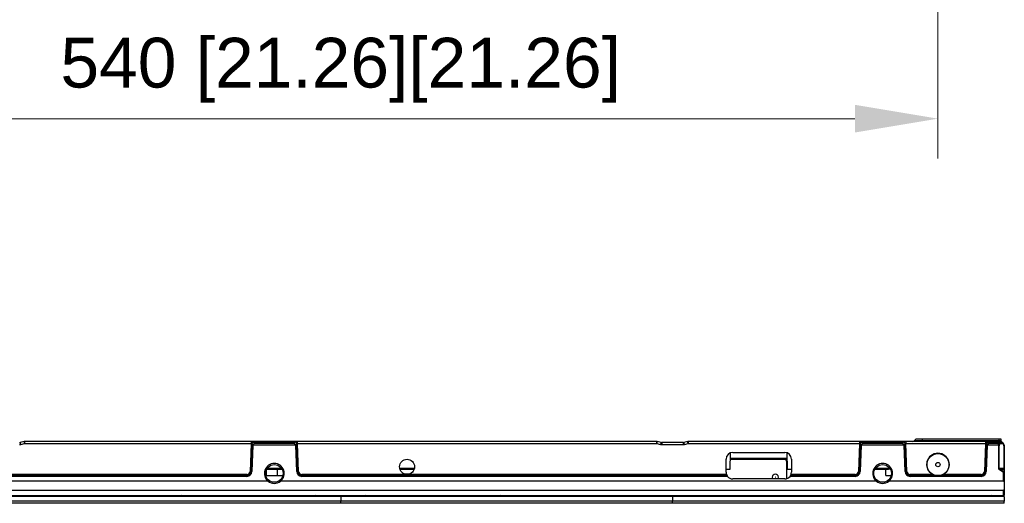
# Model space of a CAD drawing. Header units: millimetres. Extents: x -1086 to 4901, y 927 to 9917.
# Tile 77 of 85: x 2604 to 3050, y 8983 to 9201. Entities that reach past the tile are written whole.
import ezdxf

# ---------------------------------------------------------------- set-up
doc = ezdxf.new("R2010")
doc.units = ezdxf.units.MM
doc.header["$PDSIZE"] = -1
doc.layers.add('7标注层', color=6, linetype='Continuous', lineweight=15)
doc.styles.add('ARIAL', font='arial.ttf')
doc.dimstyles.new(')CCC-35A1', dxfattribs={"dimscale": 20, "dimtxt": 1.5, "dimasz": 2.5, "dimexe": 1.2, "dimexo": 0, "dimgap": 0.5, "dimtad": 1, "dimzin": 12, "dimdsep": 46, "dimtxsty": 'ARIAL', "dimcen": 0.5, "dimclrd": 6, "dimclre": 6, "dimclrt": 6, "dimadec": 3, "dimazin": 3, "dimtfac": 1, "dimtmove": 0, "dimatfit": 3, "dimfxl": 1, "dimlwd": 13, "dimlwe": 13, "dimarcsym": 0})

# ---------------------------------------------------------------- blocks, each defined once
blk = doc.blocks.new('*D80')
at = {"layer": '7标注层', "color": 6, "lineweight": 13}
for p, q in [((2479.55, 9282.4), (2479.55, 9138.41)), ((3019.55, 9282.4), (3019.55, 9138.41)), ((2517.05, 9156.41), (2982.05, 9156.41))]:
    blk.add_line(p, q, dxfattribs=at)
at = {"layer": '7标注层', "color": 6}
for points in [[(2517.05, 9162.66), (2517.05, 9150.16), (2479.55, 9156.41)], [(2982.05, 9150.16), (2982.05, 9162.66), (3019.55, 9156.41)]]:
    blk.add_solid(points, dxfattribs=at)
at = {"layer": 'Defpoints', "color": 0}
for p in [(2479.55, 9282.4), (3019.55, 9282.4), (3019.55, 9156.41)]:
    blk.add_point(p, dxfattribs=at)
at = {"layer": '7标注层', "color": 6, "insert": (2749.55, 9178.33), "char_height": 22.5, "attachment_point": 5, "style": 'ARIAL'}
blk.add_mtext('540 [21.26][21.26]', dxfattribs=at)

msp = doc.modelspace()

# ---------------------------------------------------------------- linework, layer by layer
at = {"color": 7, "linetype": 'Continuous', "lineweight": 25}
for p, q in [((2606.43, 9010.54), (2604.669, 9010.1)), ((2604.911, 9009.156), (2606.673, 9009.597)), ((2606.673, 9010.57), (2606.673, 9009.597)), ((2709.033, 9010.57), (2606.673, 9010.57)), ((2606.673, 9009.597), (2709.033, 9009.597)), ((2709.033, 9009.597), (2708.593, 8997.005)), ((2709.033, 9010.57), (2709.033, 9009.597)), ((2710.207, 9010.57), (2709.033, 9010.57)), ((2710.207, 9010.277), (2710.207, 9010.57)), ((2728.892, 9010.57), (2710.207, 9010.57)), ((2710.207, 9010.277), (2728.892, 9010.277)), ((2728.617, 9009.61), (2710.482, 9009.61)), ((2728.892, 9010.277), (2728.892, 9010.57)), ((2730.066, 9010.57), (2728.892, 9010.57)), ((2730.066, 9009.597), (2730.066, 9010.57)), ((2892.426, 9010.57), (2730.066, 9010.57)), ((2730.506, 8997.005), (2730.066, 9009.597)), ((2730.066, 9009.597), (2892.426, 9009.597)), ((2892.426, 9009.597), (2892.426, 9010.57)), ((2892.426, 9009.597), (2894.187, 9009.156)), ((2894.43, 9010.1), (2892.669, 9010.54)), ((2904.426, 9010.07), (2894.673, 9010.07)), ((2894.673, 9010.07), (2894.673, 9009.097)), ((2894.673, 9009.097), (2904.426, 9009.097)), ((2904.426, 9010.07), (2904.426, 9009.097)), ((2906.43, 9010.54), (2904.669, 9010.1)), ((2904.911, 9009.156), (2906.673, 9009.597)), ((2906.673, 9010.57), (2906.673, 9009.597)), ((2984.033, 9010.57), (2906.673, 9010.57)), ((2906.673, 9009.597), (2984.033, 9009.597)), ((2984.033, 9009.597), (2983.593, 8997.005)), ((2984.033, 9010.57), (2984.033, 9009.597)), ((2985.207, 9010.57), (2984.033, 9010.57)), ((2985.207, 9010.277), (2985.207, 9010.57)), ((3003.892, 9010.57), (2985.207, 9010.57)), ((2985.207, 9010.277), (3003.892, 9010.277)), ((3003.617, 9009.61), (2985.482, 9009.61)), ((3003.892, 9010.277), (3003.892, 9010.57)), ((3005.066, 9010.57), (3003.892, 9010.57)), ((3005.066, 9010.57), (3005.066, 9009.597)), ((3041.033, 9010.57), (3005.066, 9010.57)), ((3005.506, 8997.005), (3005.066, 9009.597)), ((3005.066, 9009.597), (3041.033, 9009.597)), ((3009.549, 9011.57), (3008.842, 9010.863)), ((3012.549, 9010.863), (3008.842, 9010.863)), ((3012.549, 9011.57), (3009.549, 9011.57)), ((3012.549, 9010.863), (3012.549, 9011.57)), ((3047.136, 9011.57), (3012.549, 9011.57)), ((3012.549, 9010.57), (3012.549, 9010.863)), ((3047.154, 9010.863), (3012.549, 9010.863)), ((3041.033, 9009.597), (3040.593, 8997.005)), ((3041.033, 9010.57), (3041.033, 9009.597)), ((3042.207, 9010.57), (3041.033, 9010.57)), ((3042.207, 9010.277), (3042.207, 9010.57)), ((3047.449, 9010.57), (3042.207, 9010.57)), ((3042.207, 9010.277), (3047.596, 9010.277)), ((3047.135, 9009.61), (3042.482, 9009.61)), ((3047.449, 9009.924), (3047.135, 9009.61)), ((3047.136, 9011.57), (3047.154, 9010.863)), ((3048.117, 9011.57), (3047.136, 9011.57)), ((3047.154, 9010.863), (3047.169, 9010.57)), ((3047.735, 9010.57), (3047.449, 9010.57)), ((3047.489, 9009.256), (3047.803, 9009.57)), ((3047.803, 9009.57), (3048.796, 9009.57)), ((3048.146, 9010.482), (3048.117, 9011.57)), ((3048.796, 9009.924), (3048.442, 9010.277)), ((3049.11, 9009.61), (3048.796, 9009.924)), ((3048.796, 9009.57), (3049.11, 9009.256)), ((2709.497, 9008.577), (2709.093, 8997.001)), ((2709.824, 9008.871), (2709.409, 8996.99)), ((2729.275, 9008.871), (2709.824, 9008.871)), ((2729.69, 8996.99), (2729.275, 9008.871)), ((2730.006, 8997.001), (2729.602, 9008.577)), ((2925.649, 8998.07), (2925.839, 9005.313)), ((2926.799, 9005.57), (2950.299, 9005.57)), ((2951.26, 9005.313), (2951.449, 8998.07)), ((2984.497, 9008.577), (2984.093, 8997.001)), ((2984.824, 9008.871), (2984.409, 8996.99)), ((3004.275, 9008.871), (2984.824, 9008.871)), ((3004.69, 8996.99), (3004.275, 9008.871)), ((3005.006, 8997.001), (3004.602, 9008.577)), ((3041.497, 9008.577), (3041.093, 8997.001)), ((3041.824, 9008.871), (3041.409, 8996.99)), ((3046.866, 9008.871), (3041.824, 9008.871)), ((3047.026, 9008.549), (3047.196, 9008.549)), ((3047.026, 8998.277), (3047.026, 9008.549)), ((3047.196, 8998.277), (3047.196, 9008.549)), ((3049.403, 9008.549), (3049.403, 8998.277)), ((3049.403, 9008.549), (3049.514, 9008.549)), ((3049.514, 9008.549), (3049.514, 8998.277)), ((2923.799, 8996.57), (2923.799, 9002.57)), ((2925.767, 9002.57), (2951.332, 9002.57)), ((2951.049, 9002.57), (2951.049, 9001.57)), ((2951.049, 9001.951), (2951.345, 9001.951)), ((2951.049, 9001.57), (2951.049, 8993.666)), ((2953.299, 9002.57), (2953.299, 8996.57)), ((2709.409, 8996.99), (2709.093, 8997.001)), ((2716.049, 8995.17), (2715.979, 8997.873)), ((2716.085, 8998.07), (2723.014, 8998.07)), ((2721.049, 8995.17), (2720.973, 8998.07)), ((2729.69, 8996.99), (2730.006, 8997.001)), ((2776.3, 8998.07), (2782.799, 8998.07)), ((2923.799, 8998.07), (2925.649, 8998.07)), ((2951.449, 8998.07), (2953.299, 8998.07)), ((2984.409, 8996.99), (2984.093, 8997.001)), ((2991.085, 8998.07), (2997.247, 8998.07)), ((2996.049, 8995.17), (2995.973, 8998.07)), ((2997.247, 8998.362), (2997.247, 8998.07)), ((3004.69, 8996.99), (3005.006, 8997.001)), ((3041.409, 8996.99), (3041.093, 8997.001)), ((3047.026, 8998.277), (3047.196, 8998.277)), ((3049.403, 8998.277), (3047.196, 8998.277)), ((3047.363, 8997.72), (3047.507, 8997.924)), ((3049.156, 8996.453), (3047.363, 8997.72)), ((3049.299, 8996.656), (3047.507, 8997.924)), ((3047.507, 8997.924), (3049.299, 8997.924)), ((3049.156, 8996.453), (3049.299, 8996.656)), ((3049.233, 8992.57), (3049.233, 8996.303)), ((3049.233, 8996.303), (3049.514, 8996.303)), ((3049.299, 8997.924), (3049.299, 8996.656)), ((3049.403, 8998.277), (3049.514, 8998.277)), ((3049.514, 8997.72), (3049.514, 8996.453)), ((3049.514, 8996.453), (3049.514, 8996.303)), ((3049.514, 8996.303), (3049.514, 8992.57)), ((2716.721, 8992.57), (2564.549, 8992.57)), ((2707.094, 8994.754), (2567.436, 8994.754)), ((2707.094, 8995.07), (2567.507, 8995.07)), ((2707.094, 8995.557), (2567.549, 8995.557)), ((2707.094, 8995.07), (2707.094, 8995.557)), ((2707.094, 8994.754), (2707.094, 8995.07)), ((2716.049, 8995.17), (2721.049, 8995.17)), ((2721.049, 8995.17), (2723.447, 8995.17)), ((2991.721, 8992.57), (2722.378, 8992.57)), ((2732.005, 8995.07), (2732.005, 8995.557)), ((2923.976, 8995.557), (2732.005, 8995.557)), ((2732.005, 8994.754), (2732.005, 8995.07)), ((2924.201, 8995.07), (2732.005, 8995.07)), ((2924.412, 8994.754), (2732.005, 8994.754)), ((2950.299, 8993.57), (2926.799, 8993.57)), ((2982.094, 8994.754), (2952.687, 8994.754)), ((2982.094, 8995.07), (2952.897, 8995.07)), ((2982.094, 8995.557), (2953.123, 8995.557)), ((2982.094, 8995.07), (2982.094, 8995.557)), ((2982.094, 8994.754), (2982.094, 8995.07)), ((2996.049, 8995.17), (2998.447, 8995.17)), ((3049.233, 8992.57), (2997.378, 8992.57)), ((3017.174, 8995.557), (3007.005, 8995.557)), ((3007.005, 8995.07), (3007.005, 8995.557)), ((3007.005, 8994.754), (3007.005, 8995.07)), ((3018.544, 8995.07), (3007.005, 8995.07)), ((3039.094, 8994.754), (3007.005, 8994.754)), ((3039.094, 8995.07), (3020.554, 8995.07)), ((3039.094, 8995.557), (3021.925, 8995.557)), ((3039.094, 8995.07), (3039.094, 8995.557)), ((3039.094, 8994.754), (3039.094, 8995.07)), ((3049.233, 8992.57), (3049.514, 8992.57)), ((3049.514, 8992.57), (3049.514, 8988.57)), ((2449.866, 8988.57), (3049.233, 8988.57)), ((3049.233, 8986.07), (3049.233, 8988.57)), ((3049.514, 8988.57), (3049.233, 8988.57)), ((3049.514, 8988.57), (3049.514, 8986.07)), ((2449.866, 8986.07), (3049.233, 8986.07)), ((2749.549, 8985.57), (2599.549, 8985.57)), ((2749.549, 8983.57), (2599.549, 8983.57)), ((2749.549, 8982.57), (2599.549, 8982.57)), ((2605.496, 8985.876), (2605.504, 8985.827)), ((2605.504, 8985.827), (2605.549, 8985.57)), ((2605.51, 8985.822), (2606.049, 8985.822)), ((2606.049, 8986.07), (2606.049, 8985.822)), ((2606.049, 8985.822), (2610.049, 8985.822)), ((2606.049, 8985.57), (2606.049, 8985.822)), ((2610.049, 8986.07), (2610.049, 8985.822)), ((2610.049, 8985.822), (2610.589, 8985.822)), ((2610.049, 8985.822), (2610.049, 8985.57)), ((2610.549, 8985.57), (2610.595, 8985.827)), ((2613.049, 8986.07), (2613.049, 8985.57)), ((2657.549, 8986.07), (2657.549, 8985.57)), ((2663.549, 8985.57), (2663.549, 8986.07)), ((2666.549, 8986.07), (2666.549, 8985.57)), ((2669.549, 8985.57), (2669.549, 8986.07)), ((2671.996, 8985.876), (2672.004, 8985.827)), ((2672.004, 8985.827), (2672.049, 8985.57)), ((2672.01, 8985.822), (2672.549, 8985.822)), ((2672.549, 8986.07), (2672.549, 8985.822)), ((2672.549, 8985.822), (2676.549, 8985.822)), ((2672.549, 8985.57), (2672.549, 8985.822)), ((2676.549, 8986.07), (2676.549, 8985.822)), ((2676.549, 8985.822), (2677.089, 8985.822)), ((2676.549, 8985.822), (2676.549, 8985.57)), ((2677.049, 8985.57), (2677.095, 8985.827)), ((2679.549, 8986.07), (2679.549, 8985.57)), ((2691.549, 8986.07), (2691.549, 8985.57)), ((2731.049, 8985.57), (2731.049, 8986.07)), ((2734.049, 8986.07), (2734.049, 8985.57)), ((2736.049, 8985.57), (2736.049, 8986.07)), ((2738.496, 8985.876), (2738.504, 8985.827)), ((2738.504, 8985.827), (2738.549, 8985.57)), ((2738.51, 8985.822), (2739.049, 8985.822)), ((2739.049, 8986.07), (2739.049, 8985.822)), ((2739.049, 8985.822), (2743.049, 8985.822)), ((2739.049, 8985.57), (2739.049, 8985.822)), ((2743.049, 8986.07), (2743.049, 8985.822)), ((2743.049, 8985.822), (2743.589, 8985.822)), ((2743.049, 8985.822), (2743.049, 8985.57)), ((2743.549, 8985.57), (2743.595, 8985.827)), ((2746.049, 8986.07), (2746.049, 8985.57)), ((2747.036, 8986.07), (2747.049, 8985.57)), ((2748.799, 8986.07), (2748.799, 8985.57)), ((2749.549, 8985.57), (2749.549, 8983.57)), ((2899.549, 8985.57), (2749.549, 8985.57)), ((2899.549, 8983.57), (2749.549, 8983.57)), ((2749.549, 8982.57), (2749.549, 8983.57)), ((2899.549, 8982.57), (2749.549, 8982.57)), ((2750.299, 8985.57), (2750.299, 8986.07)), ((2752.049, 8985.57), (2752.063, 8986.07)), ((2753.049, 8985.57), (2753.049, 8986.07)), ((2755.496, 8985.876), (2755.504, 8985.827)), ((2755.504, 8985.827), (2755.549, 8985.57)), ((2755.51, 8985.822), (2756.049, 8985.822)), ((2756.049, 8986.07), (2756.049, 8985.822)), ((2756.049, 8985.822), (2760.049, 8985.822)), ((2756.049, 8985.57), (2756.049, 8985.822)), ((2760.049, 8986.07), (2760.049, 8985.822)), ((2760.049, 8985.822), (2760.589, 8985.822)), ((2760.049, 8985.822), (2760.049, 8985.57)), ((2760.549, 8985.57), (2760.595, 8985.827)), ((2763.049, 8986.07), (2763.049, 8985.57)), ((2807.549, 8986.07), (2807.549, 8985.57)), ((2813.549, 8985.57), (2813.549, 8986.07)), ((2816.549, 8986.07), (2816.549, 8985.57)), ((2819.549, 8985.57), (2819.549, 8986.07)), ((2821.996, 8985.876), (2822.004, 8985.827)), ((2822.004, 8985.827), (2822.049, 8985.57)), ((2822.01, 8985.822), (2822.549, 8985.822)), ((2822.549, 8986.07), (2822.549, 8985.822)), ((2822.549, 8985.822), (2826.549, 8985.822)), ((2822.549, 8985.57), (2822.549, 8985.822)), ((2826.549, 8986.07), (2826.549, 8985.822)), ((2826.549, 8985.822), (2827.089, 8985.822)), ((2826.549, 8985.822), (2826.549, 8985.57)), ((2827.049, 8985.57), (2827.095, 8985.827)), ((2829.549, 8986.07), (2829.549, 8985.57)), ((2841.549, 8986.07), (2841.549, 8985.57)), ((2881.049, 8985.57), (2881.049, 8986.07)), ((2884.049, 8986.07), (2884.049, 8985.57)), ((2886.049, 8985.57), (2886.049, 8986.07)), ((2888.496, 8985.876), (2888.504, 8985.827)), ((2888.504, 8985.827), (2888.549, 8985.57)), ((2888.51, 8985.822), (2889.049, 8985.822)), ((2889.049, 8986.07), (2889.049, 8985.822)), ((2889.049, 8985.822), (2893.049, 8985.822)), ((2889.049, 8985.57), (2889.049, 8985.822)), ((2893.049, 8986.07), (2893.049, 8985.822)), ((2893.049, 8985.822), (2893.589, 8985.822)), ((2893.049, 8985.822), (2893.049, 8985.57)), ((2893.549, 8985.57), (2893.595, 8985.827)), ((2896.049, 8986.07), (2896.049, 8985.57)), ((2897.036, 8986.07), (2897.049, 8985.57)), ((2898.799, 8986.07), (2898.799, 8985.57)), ((3049.549, 8985.57), (2899.549, 8985.57)), ((2899.549, 8985.57), (2899.549, 8983.57)), ((3049.549, 8983.57), (2899.549, 8983.57)), ((2899.549, 8982.57), (2899.549, 8983.57)), ((3049.549, 8982.57), (2899.549, 8982.57)), ((2900.299, 8985.57), (2900.299, 8986.07)), ((2902.049, 8985.57), (2902.063, 8986.07)), ((2903.049, 8985.57), (2903.049, 8986.07)), ((2905.496, 8985.876), (2905.504, 8985.827)), ((2905.504, 8985.827), (2905.549, 8985.57)), ((2905.51, 8985.822), (2906.049, 8985.822)), ((2906.049, 8986.07), (2906.049, 8985.822)), ((2906.049, 8985.822), (2910.049, 8985.822)), ((2906.049, 8985.57), (2906.049, 8985.822)), ((2910.049, 8986.07), (2910.049, 8985.822)), ((2910.049, 8985.822), (2910.589, 8985.822)), ((2910.049, 8985.822), (2910.049, 8985.57)), ((2910.549, 8985.57), (2910.595, 8985.827)), ((2913.049, 8986.07), (2913.049, 8985.57)), ((2942.549, 8985.57), (2942.549, 8986.07)), ((2946.549, 8986.07), (2946.549, 8985.57)), ((2957.549, 8986.07), (2957.549, 8985.57)), ((2963.549, 8985.57), (2963.549, 8986.07)), ((2966.549, 8986.07), (2966.549, 8985.57)), ((2969.549, 8985.57), (2969.549, 8986.07)), ((2971.996, 8985.876), (2972.004, 8985.827)), ((2972.004, 8985.827), (2972.049, 8985.57)), ((2972.01, 8985.822), (2972.549, 8985.822)), ((2972.549, 8986.07), (2972.549, 8985.822)), ((2972.549, 8985.822), (2976.549, 8985.822)), ((2972.549, 8985.57), (2972.549, 8985.822)), ((2976.549, 8986.07), (2976.549, 8985.822)), ((2976.549, 8985.822), (2977.089, 8985.822)), ((2976.549, 8985.822), (2976.549, 8985.57)), ((2977.049, 8985.57), (2977.095, 8985.827)), ((2979.549, 8986.07), (2979.549, 8985.57)), ((2991.549, 8986.07), (2991.549, 8985.57)), ((3002.549, 8985.57), (3002.549, 8986.07)), ((3006.549, 8986.07), (3006.549, 8985.57)), ((3031.049, 8985.57), (3031.049, 8986.07)), ((3034.049, 8986.07), (3034.049, 8985.57)), ((3036.049, 8985.57), (3036.049, 8986.07)), ((3038.496, 8985.876), (3038.504, 8985.827)), ((3038.504, 8985.827), (3038.549, 8985.57)), ((3038.51, 8985.822), (3039.049, 8985.822)), ((3039.049, 8986.07), (3039.049, 8985.822)), ((3039.049, 8985.822), (3043.049, 8985.822)), ((3039.049, 8985.57), (3039.049, 8985.822)), ((3043.049, 8986.07), (3043.049, 8985.822)), ((3043.049, 8985.822), (3043.589, 8985.822)), ((3043.049, 8985.822), (3043.049, 8985.57)), ((3043.549, 8985.57), (3043.595, 8985.827)), ((3046.049, 8986.07), (3046.049, 8985.57)), ((3046.961, 8986.07), (3047.049, 8985.57)), ((3048.549, 8985.827), (3048.549, 8985.57)), ((3048.623, 8985.822), (3049.094, 8985.822)), ((3049.049, 8985.57), (3049.094, 8985.822)), ((3049.233, 8986.07), (3049.514, 8986.07)), ((3049.549, 8985.57), (3049.549, 8983.57)), ((3049.549, 8982.57), (3049.549, 8983.57))]:
    msp.add_line(p, q, dxfattribs=at)
at = {"color": 8, "linetype": 'Continuous', "lineweight": 25}
for p, q in [((2951.324, 9002.862), (2925.775, 9002.862)), ((2722.828, 8998.362), (2716.271, 8998.362)), ((2782.875, 8998.362), (2776.224, 8998.362)), ((2997.247, 8998.362), (2991.271, 8998.362)), ((2748.049, 8985.57), (2748.036, 8986.07)), ((2751.063, 8986.07), (2751.05, 8985.57)), ((2898.049, 8985.57), (2898.036, 8986.07)), ((2901.063, 8986.07), (2901.05, 8985.57)), ((3047.549, 8985.57), (3047.549, 8986.07))]:
    msp.add_line(p, q, dxfattribs=at)
at = {"color": 7, "linetype": 'Continuous', "lineweight": 25, "flags": 128}
for points in [[(2944.649, 8994.37), (2944.756, 8993.835), (2944.9, 8993.57)], [(2944.649, 8994.37), (2944.756, 8993.835), (2944.9, 8993.57)], [(2947.198, 8993.57), (2947.343, 8993.835), (2947.449, 8994.37)], [(2947.198, 8993.57), (2947.343, 8993.835), (2947.449, 8994.37)]]:
    msp.add_lwpolyline(points, dxfattribs=at)
at = {"color": 7, "linetype": 'Continuous', "lineweight": 25}
for centre, radius in [((3019.549, 9000.07), 5), ((2719.549, 8996.07), 4), ((2779.549, 8999.07), 3.4), ((2994.549, 8996.07), 4), ((3019.549, 9000.07), 1)]:
    msp.add_circle(centre, radius, dxfattribs=at)
for centre, radius, start, end in [((2604.426, 9011.07), 1, 270, 284.03624), ((2604.426, 9011.097), 2, 270, 284.03624), ((2567.959, 9000.165), 38.03, 13.67528, 15.14367), ((2606.673, 9009.57), 1, 90, 104.03624), ((2569.72, 9000.605), 38.03, 13.67528, 15.14367), ((2710.323, 9009.677), 0.901, 97.43859, 184.03307), ((2710.728, 9008.87), 1.501, 110.34417, 150.29762), ((2728.776, 9009.677), 0.901, 355.96693, 82.56141), ((2728.37, 9008.87), 1.501, 29.70238, 69.65583), ((2892.426, 9009.57), 1, 75.96376, 90), ((2929.379, 9000.605), 38.03, 164.85633, 166.32472), ((2931.14, 9000.165), 38.03, 164.85633, 166.32472), ((2894.673, 9011.097), 2, 255.96376, 270), ((2894.673, 9011.07), 1, 255.96376, 270), ((2904.426, 9011.07), 1, 270, 284.03624), ((2904.426, 9011.097), 2, 270, 284.03624), ((2867.959, 9000.165), 38.03, 13.67528, 15.14367), ((2906.673, 9009.57), 1, 90, 104.03624), ((2869.72, 9000.605), 38.03, 13.67528, 15.14367), ((2985.323, 9009.677), 0.901, 97.43859, 184.03307), ((2985.728, 9008.87), 1.501, 110.34417, 150.29762), ((3003.776, 9009.677), 0.901, 355.96693, 82.56141), ((3003.37, 9008.87), 1.501, 29.70238, 69.65583), ((3008.135, 9011.57), 1, 270, 315), ((3042.323, 9009.677), 0.901, 97.43859, 184.03307), ((3042.728, 9008.87), 1.501, 110.34417, 150.29762), ((3046.759, 9008.88), 0.821, 27.27378, 62.72622), ((3048.196, 9008.549), 1, 135, 180), ((3047.073, 9009.194), 0.821, 27.27378, 62.72622), ((3047.721, 9009.715), 0.576, 77.45967, 102.54033), ((3047.735, 9009.57), 1, 45, 90), ((3048.391, 9010.19), 0.102, 59.43168, 120.56832), ((3048.542, 9009.747), 0.309, 325.14306, 34.85694), ((3048.856, 9009.433), 0.309, 325.14306, 34.85694), ((3048.049, 9008.549), 1.5, 12.4015, 45), ((3048.403, 9008.549), 1, 0, 45), ((2926.799, 9002.57), 3, 90, 180), ((2950.299, 9002.57), 3, 0, 90), ((3019.549, 9000.07), 5.1, 297.75841, 242.24159), ((2719.549, 8996.07), 4.5, 308.94244, 231.05756), ((2949.049, 9001.57), 2, 0, 30), ((2994.549, 8996.07), 4.5, 308.94244, 231.05756), ((2707.094, 8997.057), 1.5, 270, 358), ((2707.094, 8997.07), 2, 270, 358), ((2707.094, 8997.07), 2.316, 270, 358), ((2708.885, 9001.78), 4.784, 266.50596, 272.49393), ((2732.005, 8997.07), 2.316, 182, 270), ((2730.214, 9001.78), 4.784, 267.50607, 273.49404), ((2732.005, 8997.07), 2, 182, 270), ((2732.005, 8997.057), 1.5, 182, 270), ((2926.799, 8996.57), 3, 180, 199.73657), ((2946.049, 8994.37), 1.4, 0, 180), ((2950.299, 8996.57), 3, 340.26343, 0), ((2982.094, 8997.057), 1.5, 270, 358), ((2982.094, 8997.07), 2, 270, 358), ((2982.094, 8997.07), 2.316, 270, 358), ((2983.885, 9001.78), 4.784, 266.50596, 272.49393), ((2997.247, 9001.07), 3, 270, 283.78325), ((3007.005, 8997.07), 2.316, 182, 270), ((3005.214, 9001.78), 4.784, 267.50607, 273.49404), ((3007.005, 8997.07), 2, 182, 270), ((3007.005, 8997.057), 1.5, 182, 270), ((3039.094, 8997.057), 1.5, 270, 358), ((3039.094, 8997.07), 2, 270, 358), ((3039.094, 8997.07), 2.316, 270, 358), ((3040.885, 9001.78), 4.784, 266.50596, 272.49393), ((3049.049, 8996.303), 0.184, 0, 54.73561), ((3049.118, 8997.517), 0.445, 27.16289, 65.98579), ((3049.118, 8996.249), 0.445, 27.16289, 65.98579), ((2719.549, 8996.07), 4.5, 231.05756, 308.94244), ((2926.799, 8996.57), 3, 217.25812, 270), ((2946.049, 8994.37), 0.05, 0, 180), ((2946.049, 8994.37), 0.05, 180, 0), ((2950.299, 8996.57), 3, 270, 322.74188), ((2994.549, 8996.07), 4.5, 231.05756, 308.94244), ((2605.216, 8985.772), 0.298, 9.68037, 89.79261), ((2610.883, 8985.772), 0.298, 90.20739, 170.31963), ((2610.889, 8985.775), 0.299, 99.12671, 169.92379), ((2671.716, 8985.772), 0.298, 9.68037, 89.79261), ((2677.383, 8985.772), 0.298, 90.20739, 170.31963), ((2677.389, 8985.775), 0.299, 99.12671, 169.92379), ((2738.216, 8985.772), 0.298, 9.68037, 89.79261), ((2743.883, 8985.772), 0.298, 90.20739, 170.31963), ((2743.889, 8985.775), 0.299, 99.12671, 169.92379), ((2755.216, 8985.772), 0.298, 9.68037, 89.79261), ((2760.883, 8985.772), 0.298, 90.20739, 170.31963), ((2760.889, 8985.775), 0.299, 99.12671, 169.92379), ((2821.716, 8985.772), 0.298, 9.68037, 89.79261), ((2827.383, 8985.772), 0.298, 90.20739, 170.31963), ((2827.389, 8985.775), 0.299, 99.12671, 169.92379), ((2888.216, 8985.772), 0.298, 9.68037, 89.79261), ((2893.883, 8985.772), 0.298, 90.20739, 170.31963), ((2893.889, 8985.775), 0.299, 99.12671, 169.92379), ((2905.216, 8985.772), 0.298, 9.68037, 89.79261), ((2910.883, 8985.772), 0.298, 90.20739, 170.31963), ((2910.889, 8985.775), 0.299, 99.12671, 169.92379), ((2971.716, 8985.772), 0.298, 9.68037, 89.79261), ((2977.383, 8985.772), 0.298, 90.20739, 170.31963), ((2977.389, 8985.775), 0.299, 99.12671, 169.92379), ((3038.216, 8985.772), 0.298, 9.68037, 89.79261), ((3043.883, 8985.772), 0.298, 90.20739, 170.31963), ((3043.889, 8985.775), 0.299, 99.12671, 169.92379), ((3049.081, 8985.876), 0.46, 154.96599, 186.62319), ((3049.389, 8985.77), 0.3, 90, 170)]:
    msp.add_arc(centre, radius, start, end, dxfattribs=at)
at = {"color": 8, "linetype": 'Continuous', "lineweight": 25}
for centre, radius, start, end in [((3047.224, 9009.77), 1.095, 44.03665, 93.64724), ((2997.247, 9001.062), 2.7, 270, 281.56096), ((3048.664, 8987.122), 1.3, 234.02793, 264.95969), ((3053.485, 8985.437), 4.951, 172.64898, 175.47515)]:
    msp.add_arc(centre, radius, start, end, dxfattribs=at)
at = {"color": 7, "linetype": 'Continuous', "lineweight": 25, "extrusion": (0, 0, -1)}
for centre, major_axis, ratio, start_param, end_param in [((2709.032, 9009.57), (0.502, 0.035), 0.0517525, 4.7187389, 5.617075), ((2708.998, 9008.611), (-0.074, -1.567), 0.318468, 4.0026777, 4.6742244), ((2708.998, 9009.318), (-0.72, -1.379), 0.9561968, 3.5769236, 4.0586897), ((2730.101, 9009.318), (0.72, -1.379), 0.9561968, 2.2244956, 2.7062617), ((2730.101, 9008.611), (0.074, -1.567), 0.318468, 1.6089609, 2.2805077), ((2730.067, 9009.57), (0.502, -0.035), 0.0517525, 3.807703, 4.706039), ((2984.032, 9009.57), (0.502, 0.035), 0.0517525, 4.7187389, 5.617075), ((2983.998, 9008.611), (-0.074, -1.567), 0.318468, 4.0026777, 4.6742244), ((2983.998, 9009.318), (-0.72, -1.379), 0.9561968, 3.5769236, 4.0586897), ((3005.101, 9009.318), (0.72, -1.379), 0.9561968, 2.2244956, 2.7062617), ((3005.101, 9008.611), (0.074, -1.567), 0.318468, 1.6089609, 2.2805077), ((3005.067, 9009.57), (0.502, -0.035), 0.0517525, 3.807703, 4.706039), ((3041.032, 9009.57), (0.502, 0.035), 0.0517525, 4.7187389, 5.617075), ((3040.998, 9008.611), (-0.074, -1.567), 0.318468, 4.0026777, 4.6742244), ((3040.998, 9009.318), (-0.72, -1.379), 0.9561968, 3.5769236, 4.0586897), ((3047.842, 9008.549), (0, -1.5), 0.6666667, 1.7872433, 2.3561945), ((3047.449, 9009.57), (0, -1), 0.5606602, 3.1415927, 3.9269908), ((3047.449, 9009.57), (0, -1), 0.2071068, 3.1415927, 3.9269908), ((3046.742, 9009.924), (0.854, 0.354), 0.4142136, 0, 0.7853982), ((3047.735, 9009.57), (0, -1), 0.8535534, 3.1415927, 3.9269908), ((3046.742, 9009.57), (1.078, 0.747), 0.6161255, 0.058655, 0.8440532), ((3048.442, 9009.57), (0.548, -0.988), 0.2768356, 4.079239, 4.8646371), ((3048.257, 8998.277), (1.061, 0), 0.4714045, 2.3561945, 3.1415927), ((3049.049, 8998.277), (0, -0.5), 0.7071068, 4.712389, 5.4977871)]:
    msp.add_ellipse(centre, major_axis=major_axis, ratio=ratio, start_param=start_param, end_param=end_param, dxfattribs=at)
at = {"color": 7, "linetype": 'Continuous', "lineweight": 25}
for points, knots in [([(2709.818, 9008.882), (2709.932, 9009.018), (2710.045, 9009.147), (2710.212, 9009.329), (2710.267, 9009.389), (2710.376, 9009.503), (2710.431, 9009.559), (2710.482, 9009.61)], [0, 0, 0, 0, 0.5, 0.5, 0.75, 0.75, 1, 1, 1, 1]), ([(2729.281, 9008.882), (2729.167, 9009.018), (2729.054, 9009.147), (2728.887, 9009.329), (2728.832, 9009.389), (2728.723, 9009.503), (2728.668, 9009.559), (2728.617, 9009.61)], [0, 0, 0, 0, 0.5, 0.5, 0.75, 0.75, 1, 1, 1, 1]), ([(2984.818, 9008.882), (2984.932, 9009.018), (2985.045, 9009.147), (2985.212, 9009.329), (2985.267, 9009.389), (2985.376, 9009.503), (2985.431, 9009.559), (2985.482, 9009.61)], [0, 0, 0, 0, 0.5, 0.5, 0.75, 0.75, 1, 1, 1, 1]), ([(3004.281, 9008.882), (3004.167, 9009.018), (3004.054, 9009.147), (3003.887, 9009.329), (3003.832, 9009.389), (3003.723, 9009.503), (3003.668, 9009.559), (3003.617, 9009.61)], [0, 0, 0, 0, 0.5, 0.5, 0.75, 0.75, 1, 1, 1, 1]), ([(3041.818, 9008.882), (3041.932, 9009.018), (3042.045, 9009.147), (3042.212, 9009.329), (3042.267, 9009.389), (3042.376, 9009.503), (3042.431, 9009.559), (3042.482, 9009.61)], [0, 0, 0, 0, 0.5, 0.5, 0.75, 0.75, 1, 1, 1, 1]), ([(2709.497, 9008.577), (2709.497, 9008.566), (2709.508, 9008.589), (2709.542, 9008.638), (2709.566, 9008.667), (2709.652, 9008.757), (2709.73, 9008.82), (2709.818, 9008.882)], [0, 0, 0, 0, 0.25, 0.25, 0.5, 0.5, 1, 1, 1, 1]), ([(2709.497, 9008.577), (2709.498, 9008.6), (2709.499, 9008.623), (2709.5, 9008.645), (2709.5, 9008.646), (2709.5, 9008.646), (2709.5, 9008.647)], [0, 0, 0, 0, 0.00035326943, 0.00035326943, 0.00035326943, 0.00036258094, 0.00036258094, 0.00036258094, 0.00036258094]), ([(2729.281, 9008.882), (2729.369, 9008.819), (2729.447, 9008.757), (2729.532, 9008.668), (2729.556, 9008.639), (2729.582, 9008.601), (2729.589, 9008.59), (2729.599, 9008.575), (2729.602, 9008.571), (2729.602, 9008.577)], [0, 0, 0, 0, 0.5, 0.5, 0.75, 0.75, 0.875, 0.875, 1, 1, 1, 1]), ([(2729.602, 9008.577), (2729.601, 9008.6), (2729.6, 9008.623), (2729.599, 9008.645), (2729.599, 9008.646), (2729.599, 9008.646), (2729.599, 9008.647)], [0, 0, 0, 0, 0.00035326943, 0.00035326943, 0.00035326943, 0.00036258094, 0.00036258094, 0.00036258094, 0.00036258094]), ([(2984.497, 9008.577), (2984.497, 9008.566), (2984.508, 9008.589), (2984.542, 9008.638), (2984.566, 9008.667), (2984.652, 9008.757), (2984.73, 9008.82), (2984.818, 9008.882)], [0, 0, 0, 0, 0.25, 0.25, 0.5, 0.5, 1, 1, 1, 1]), ([(2984.497, 9008.577), (2984.498, 9008.6), (2984.499, 9008.623), (2984.5, 9008.645), (2984.5, 9008.646), (2984.5, 9008.646), (2984.5, 9008.647)], [0, 0, 0, 0, 0.00035326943, 0.00035326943, 0.00035326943, 0.00036258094, 0.00036258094, 0.00036258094, 0.00036258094]), ([(3004.281, 9008.882), (3004.369, 9008.819), (3004.447, 9008.757), (3004.532, 9008.668), (3004.556, 9008.639), (3004.582, 9008.601), (3004.589, 9008.59), (3004.599, 9008.575), (3004.602, 9008.571), (3004.602, 9008.577)], [0, 0, 0, 0, 0.5, 0.5, 0.75, 0.75, 0.875, 0.875, 1, 1, 1, 1]), ([(3004.602, 9008.577), (3004.601, 9008.6), (3004.6, 9008.623), (3004.599, 9008.645), (3004.599, 9008.646), (3004.599, 9008.646), (3004.599, 9008.647)], [0, 0, 0, 0, 0.00035326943, 0.00035326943, 0.00035326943, 0.00036258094, 0.00036258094, 0.00036258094, 0.00036258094]), ([(3041.497, 9008.577), (3041.497, 9008.566), (3041.508, 9008.589), (3041.542, 9008.638), (3041.566, 9008.667), (3041.652, 9008.757), (3041.73, 9008.82), (3041.818, 9008.882)], [0, 0, 0, 0, 0.25, 0.25, 0.5, 0.5, 1, 1, 1, 1]), ([(3041.497, 9008.577), (3041.498, 9008.6), (3041.499, 9008.623), (3041.5, 9008.645), (3041.5, 9008.646), (3041.5, 9008.646), (3041.5, 9008.647)], [0, 0, 0, 0, 0.00035326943, 0.00035326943, 0.00035326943, 0.00036258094, 0.00036258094, 0.00036258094, 0.00036258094]), ([(3047.026, 9008.549), (3047.026, 9008.615), (3047.02, 9008.681), (3046.989, 9008.775), (3046.974, 9008.805), (3046.931, 9008.854), (3046.899, 9008.871), (3046.866, 9008.871)], [0, 0, 0, 0, 0.5, 0.5, 0.75, 0.75, 1, 1, 1, 1]), ([(3049.514, 9008.871), (3049.514, 9008.871), (3049.514, 9008.854), (3049.514, 9008.805), (3049.514, 9008.775), (3049.514, 9008.681), (3049.514, 9008.615), (3049.514, 9008.549)], [0, 0, 0, 0, 0.25, 0.25, 0.5, 0.5, 1, 1, 1, 1]), ([(3047.363, 8997.72), (3047.27, 8997.786), (3047.189, 8997.863), (3047.065, 8998.053), (3047.026, 8998.163), (3047.026, 8998.277)], [0, 0, 0, 0, 0.5, 0.5, 1, 1, 1, 1]), ([(3049.514, 8998.277), (3049.514, 8998.163), (3049.514, 8998.054), (3049.514, 8997.865), (3049.514, 8997.786), (3049.514, 8997.72)], [0, 0, 0, 0, 0.5, 0.5, 1, 1, 1, 1]), ([(2923.976, 8995.557), (2924.022, 8995.429), (2924.076, 8995.309), (2924.167, 8995.128), (2924.201, 8995.07), (2924.201, 8995.07)], [0, 0, 0, 0, 0.5, 0.5, 1, 1, 1, 1]), ([(2924.201, 8995.07), (2924.201, 8995.07), (2924.222, 8995.034), (2924.297, 8994.915), (2924.349, 8994.836), (2924.412, 8994.754)], [0, 0, 0, 0, 0.5, 0.5, 1, 1, 1, 1]), ([(2952.687, 8994.754), (2952.75, 8994.836), (2952.802, 8994.915), (2952.877, 8995.033), (2952.897, 8995.07), (2952.897, 8995.07)], [0, 0, 0, 0, 0.5, 0.5, 1, 1, 1, 1]), ([(2952.897, 8995.07), (2952.897, 8995.07), (2952.932, 8995.128), (2953.023, 8995.308), (2953.077, 8995.429), (2953.123, 8995.557)], [0, 0, 0, 0, 0.5, 0.5, 1, 1, 1, 1]), ([(3018.544, 8995.07), (3018.544, 8995.07), (3018.526, 8995.074), (3018.482, 8995.083), (3018.456, 8995.089), (3018.374, 8995.107), (3018.316, 8995.121), (3018.139, 8995.168), (3018.017, 8995.204), (3017.774, 8995.288), (3017.653, 8995.334), (3017.413, 8995.438), (3017.293, 8995.495), (3017.174, 8995.557)], [0, 0, 0, 0, 0.0625, 0.0625, 0.125, 0.125, 0.25, 0.25, 0.5, 0.5, 0.75, 0.75, 1, 1, 1, 1]), ([(3018.544, 8995.07), (3018.544, 8995.07), (3018.578, 8995.064), (3018.651, 8995.05), (3018.692, 8995.043), (3018.82, 8995.022), (3018.91, 8995.01), (3019.18, 8994.981), (3019.366, 8994.97), (3019.735, 8994.97), (3019.918, 8994.98), (3020.19, 8995.01), (3020.28, 8995.022), (3020.407, 8995.043), (3020.449, 8995.05), (3020.503, 8995.06), (3020.52, 8995.064), (3020.546, 8995.069), (3020.554, 8995.07), (3020.554, 8995.07)], [0, 0, 0, 0, 0.0625, 0.0625, 0.125, 0.125, 0.25, 0.25, 0.5, 0.5, 0.75, 0.75, 0.875, 0.875, 0.9375, 0.9375, 0.96875, 0.96875, 1, 1, 1, 1]), ([(3021.925, 8995.557), (3021.688, 8995.433), (3021.447, 8995.329), (3021.082, 8995.204), (3020.96, 8995.168), (3020.782, 8995.121), (3020.724, 8995.107), (3020.643, 8995.089), (3020.617, 8995.083), (3020.572, 8995.074), (3020.554, 8995.07), (3020.554, 8995.07)], [0, 0, 0, 0, 0.5, 0.5, 0.75, 0.75, 0.875, 0.875, 0.9375, 0.9375, 1, 1, 1, 1])]:
    msp.add_open_spline(points, degree=3, knots=knots, dxfattribs=at)
for points in [[(2709.818, 9008.882), (2709.82, 9008.878), (2709.822, 9008.875), (2709.824, 9008.871)], [(2729.281, 9008.882), (2729.279, 9008.878), (2729.277, 9008.875), (2729.275, 9008.871)], [(2984.818, 9008.882), (2984.82, 9008.878), (2984.822, 9008.875), (2984.824, 9008.871)], [(3004.281, 9008.882), (3004.279, 9008.878), (3004.277, 9008.875), (3004.275, 9008.871)], [(3041.818, 9008.882), (3041.82, 9008.878), (3041.822, 9008.875), (3041.824, 9008.871)], [(2605.504, 8985.827), (2605.505, 8985.824), (2605.507, 8985.822), (2605.51, 8985.822)], [(2610.589, 8985.822), (2610.592, 8985.822), (2610.594, 8985.824), (2610.595, 8985.827)], [(2672.004, 8985.827), (2672.005, 8985.824), (2672.007, 8985.822), (2672.01, 8985.822)], [(2677.089, 8985.822), (2677.092, 8985.822), (2677.094, 8985.824), (2677.095, 8985.827)], [(2738.504, 8985.827), (2738.505, 8985.824), (2738.507, 8985.822), (2738.51, 8985.822)], [(2743.589, 8985.822), (2743.592, 8985.822), (2743.594, 8985.824), (2743.595, 8985.827)], [(2755.504, 8985.827), (2755.505, 8985.824), (2755.507, 8985.822), (2755.51, 8985.822)], [(2760.589, 8985.822), (2760.592, 8985.822), (2760.594, 8985.824), (2760.595, 8985.827)], [(2822.004, 8985.827), (2822.005, 8985.824), (2822.007, 8985.822), (2822.01, 8985.822)], [(2827.089, 8985.822), (2827.092, 8985.822), (2827.094, 8985.824), (2827.095, 8985.827)], [(2888.504, 8985.827), (2888.505, 8985.824), (2888.507, 8985.822), (2888.51, 8985.822)], [(2893.589, 8985.822), (2893.592, 8985.822), (2893.594, 8985.824), (2893.595, 8985.827)], [(2905.504, 8985.827), (2905.505, 8985.824), (2905.507, 8985.822), (2905.51, 8985.822)], [(2910.589, 8985.822), (2910.592, 8985.822), (2910.594, 8985.824), (2910.595, 8985.827)], [(2972.004, 8985.827), (2972.005, 8985.824), (2972.007, 8985.822), (2972.01, 8985.822)], [(2977.089, 8985.822), (2977.092, 8985.822), (2977.094, 8985.824), (2977.095, 8985.827)], [(3038.504, 8985.827), (3038.505, 8985.824), (3038.507, 8985.822), (3038.51, 8985.822)], [(3043.589, 8985.822), (3043.592, 8985.822), (3043.594, 8985.824), (3043.595, 8985.827)], [(3048.549, 8985.827), (3048.574, 8985.824), (3048.599, 8985.822), (3048.623, 8985.822)]]:
    msp.add_open_spline(points, degree=3, dxfattribs=at)

# ---------------------------------------------------------------- dimensions: what is measured, and where the dimension line sits
at = {"layer": '7标注层'}
dim = msp.add_linear_dim(base=(3019.554, 9156.406), p1=(2479.554, 9282.402), p2=(3019.554, 9282.402), text='<>[21.26]', dimstyle=')CCC-35A1', override={"dimscale": 15}, dxfattribs=at)
dim.commit()
dim.dimension.update_dxf_attribs({"geometry": '*D80', "text_midpoint": (2749.554, 9178.325)})

doc.saveas('drawing.dxf')
